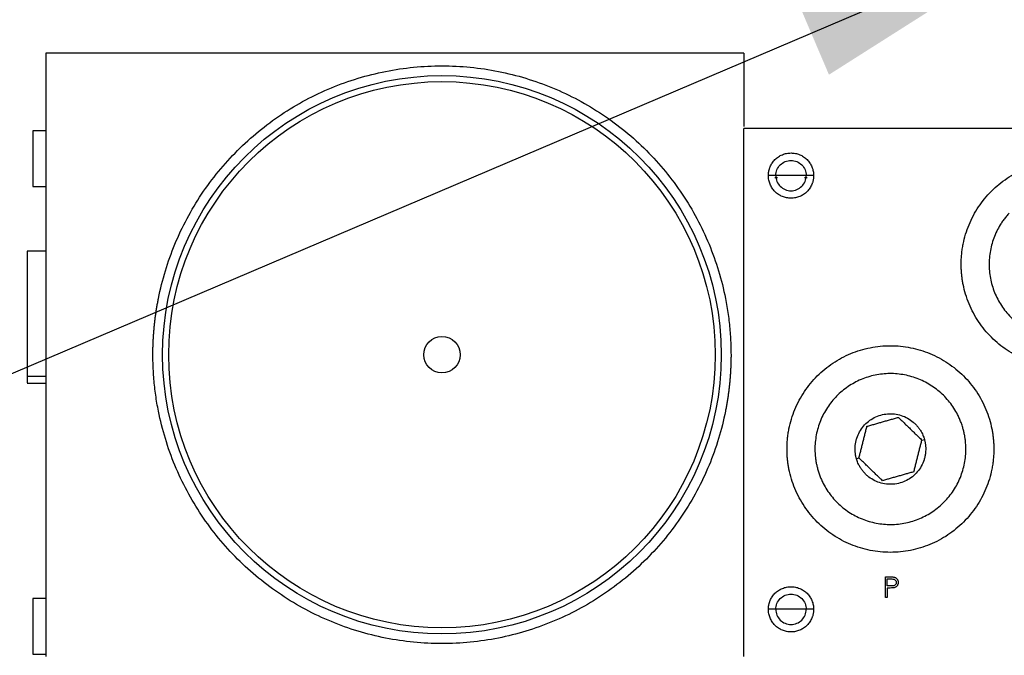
# Model space of a CAD drawing. Header units: inches. Extents: x 3 to 150, y 3 to 116.
# Tile 20 of 64: x 33.82 to 40.34, y 92.02 to 96.24. Entities that reach past the tile are written whole.
import ezdxf

# ---------------------------------------------------------------- set-up
doc = ezdxf.new("R2010")
doc.units = ezdxf.units.IN
doc.header["$LTSCALE"] = 14
doc.header["$MEASUREMENT"] = 0
doc.layers.add('TEXT', color=140, linetype='Continuous', lineweight=25)
doc.dimstyles.new('SLDDIMSTYLE3', dxfattribs={"dimtxt": 0.18, "dimasz": 1.82, "dimexe": 0, "dimexo": 0.0625, "dimgap": 0, "dimtad": 0, "dimtih": 1, "dimtoh": 1, "dimdec": 0, "dimrnd": 1e-09, "dimzin": 0, "dimdsep": 46, "dimtxsty": 'Standard', "dimsah": 1, "dimcen": 0.09, "dimadec": 0, "dimazin": 0, "dimtfac": 1.82, "dimtdec": 0, "dimtofl": 0, "dimtmove": 0, "dimatfit": 3, "dimfxl": 0, "dimfrac": 2, "dimtolj": 1, "dimtzin": 0, "dimarcsym": 0})

msp = doc.modelspace()

# ---------------------------------------------------------------- linework, layer by layer
for p, q in [((38.6192, 96.0159), (33.9942, 96.0159)), ((33.9942, 96.0159), (33.9942, 92.0159)), ((38.6192, 96.0159), (38.6192, 95.5297)), ((33.9942, 95.5009), (33.9092, 95.5009)), ((38.6192, 92.0159), (38.6192, 95.5159)), ((41.8692, 95.5159), (38.6192, 95.5159)), ((38.8312, 95.2034), (38.7817, 95.2034)), ((38.8254, 95.1909), (38.8421, 95.1909)), ((38.9317, 95.2034), (38.8312, 95.2034)), ((39.0322, 95.2034), (38.9317, 95.2034)), ((39.0213, 95.1909), (39.038, 95.1909)), ((39.0817, 95.2034), (39.0322, 95.2034)), ((33.9092, 95.1309), (33.9942, 95.1309)), ((33.9942, 94.7034), (33.8722, 94.7034)), ((33.8722, 93.8739), (33.9942, 93.8739)), ((33.8722, 93.8284), (33.9942, 93.8284)), ((39.7984, 93.4502), (39.8153, 93.4549)), ((39.3652, 93.3268), (39.382, 93.3316)), ((39.5568, 92.5437), (39.5839, 92.5437)), ((39.5568, 92.4059), (39.5568, 92.5437)), ((39.5692, 92.4836), (39.5692, 92.5295)), ((39.5692, 92.5295), (39.5944, 92.5295)), ((39.5933, 92.4833), (39.5692, 92.4836)), ((39.5692, 92.4695), (39.5692, 92.4059)), ((39.5791, 92.4695), (39.5692, 92.4695)), ((33.9942, 92.4009), (33.9092, 92.4009)), ((39.5692, 92.4059), (39.5568, 92.4059)), ((38.8312, 92.3284), (38.7817, 92.3284)), ((38.9317, 92.3284), (38.8312, 92.3284)), ((39.0322, 92.3284), (38.9317, 92.3284)), ((39.0817, 92.3284), (39.0322, 92.3284)), ((33.9092, 92.0309), (33.9942, 92.0309))]:
    msp.add_line(p, q)
for radius in [1.8505, 1.8105, 0.1208]:
    msp.add_circle((36.6192, 94.0159), radius)
for points, knots in [([(34.7042, 94.0159), (34.7043, 94.0248), (34.7043, 94.0428), (34.7049, 94.0697), (34.7058, 94.0965), (34.7072, 94.1233), (34.7088, 94.1501), (34.7109, 94.1769), (34.7134, 94.2036), (34.7162, 94.2302), (34.7194, 94.2569), (34.7229, 94.2835), (34.7269, 94.31), (34.7312, 94.3366), (34.7359, 94.363), (34.7511, 94.4422), (34.7837, 94.5727), (34.8472, 94.7499), (34.9276, 94.9201), (35.0244, 95.0815), (35.1365, 95.2327), (35.2629, 95.3721), (35.4024, 95.4986), (35.5536, 95.6107), (35.715, 95.7075), (35.8852, 95.7879), (36.0624, 95.8514), (36.245, 95.8971), (36.4312, 95.9248), (36.6192, 95.9339), (36.8072, 95.9248), (36.9934, 95.8971), (37.176, 95.8514), (37.3532, 95.7879), (37.5234, 95.7075), (37.6848, 95.6107), (37.8361, 95.4986), (37.9755, 95.3721), (38.1019, 95.2327), (38.214, 95.0815), (38.3108, 94.9201), (38.3913, 94.7499), (38.4547, 94.5727), (38.4896, 94.4335), (38.5074, 94.3366), (38.5157, 94.2835), (38.5224, 94.2303), (38.5277, 94.1769), (38.5314, 94.1234), (38.5338, 94.0697), (38.5341, 94.0338), (38.5342, 94.0159)], [0, 0, 0, 0, 0.004477, 0.008949, 0.013416, 0.01788, 0.022342, 0.026801, 0.03126, 0.035719, 0.040178, 0.04464, 0.049104, 0.053572, 0.058044, 0.062522, 0.093768, 0.125019, 0.156265, 0.187516, 0.218762, 0.250013, 0.28126, 0.31251, 0.343757, 0.375007, 0.406254, 0.437504, 0.468751, 0.500001, 0.531248, 0.562498, 0.593745, 0.624995, 0.656242, 0.687492, 0.718739, 0.749989, 0.781236, 0.812486, 0.843733, 0.874983, 0.90623, 0.93748, 0.946429, 0.95536, 0.96428, 0.973198, 0.982119, 0.99105, 1, 1, 1, 1]), ([(33.9092, 95.5009), (33.9092, 95.5009), (33.9092, 95.4961), (33.9092, 95.4775), (33.9092, 95.4638), (33.9092, 95.4296), (33.9092, 95.409), (33.9092, 95.3643), (33.9092, 95.3401), (33.9092, 95.2917), (33.9092, 95.2674), (33.9092, 95.2227), (33.9092, 95.2022), (33.9092, 95.1679), (33.9092, 95.1542), (33.9092, 95.1357), (33.9092, 95.1309), (33.9092, 95.1309)], [0, 0, 0, 0, 0.125, 0.125, 0.25, 0.25, 0.375, 0.375, 0.5, 0.5, 0.625, 0.625, 0.75, 0.75, 0.875, 0.875, 1, 1, 1, 1]), ([(38.7817, 95.2034), (38.7818, 95.2058), (38.7818, 95.2108), (38.7824, 95.2181), (38.7833, 95.2254), (38.7845, 95.2326), (38.7861, 95.2398), (38.7881, 95.2469), (38.7904, 95.2539), (38.7957, 95.2676), (38.8061, 95.2873), (38.825, 95.3101), (38.8478, 95.3289), (38.8739, 95.3428), (38.9022, 95.3515), (38.9317, 95.3543), (38.9612, 95.3515), (38.9895, 95.3428), (39.0156, 95.3289), (39.0384, 95.3101), (39.0573, 95.2873), (39.0689, 95.2655), (39.0755, 95.247), (39.0791, 95.2327), (39.0813, 95.2181), (39.0816, 95.2083), (39.0817, 95.2034)], [0, 0, 0, 0, 0.015771, 0.03143, 0.047014, 0.062561, 0.07811, 0.093698, 0.109364, 0.125146, 0.187601, 0.250103, 0.312559, 0.375061, 0.437516, 0.500018, 0.562474, 0.624976, 0.687431, 0.749933, 0.812389, 0.874891, 0.906312, 0.937434, 0.968561, 1, 1, 1, 1]), ([(38.8312, 95.2034), (38.8312, 95.2165), (38.8338, 95.2297), (38.8439, 95.254), (38.8513, 95.2651), (38.87, 95.2837), (38.8811, 95.2912), (38.9054, 95.3013), (38.9186, 95.3039), (38.9449, 95.3039), (38.958, 95.3013), (38.9823, 95.2912), (38.9935, 95.2837), (39.0121, 95.2651), (39.0195, 95.254), (39.0296, 95.2297), (39.0322, 95.2165), (39.0322, 95.2034)], [0, 0, 0, 0, 0.125, 0.125, 0.25, 0.25, 0.375, 0.375, 0.5, 0.5, 0.625, 0.625, 0.75, 0.75, 0.875, 0.875, 1, 1, 1, 1]), ([(40.0592, 94.6159), (40.0593, 94.6215), (40.0593, 94.6327), (40.06, 94.6495), (40.061, 94.6663), (40.0624, 94.683), (40.0643, 94.6997), (40.0666, 94.7164), (40.0692, 94.733), (40.0754, 94.766), (40.0876, 94.815), (40.1103, 94.8784), (40.1391, 94.9393), (40.1852, 95.0162), (40.2567, 95.1034), (40.3612, 95.1891), (40.4804, 95.2528), (40.6097, 95.292), (40.7442, 95.3053), (40.8787, 95.292), (41.008, 95.2528), (41.1272, 95.1891), (41.2317, 95.1034), (41.3032, 95.0162), (41.3493, 94.9393), (41.3781, 94.8784), (41.4008, 94.815), (41.4139, 94.7628), (41.421, 94.723), (41.4247, 94.6964), (41.4273, 94.6696), (41.4289, 94.6428), (41.4291, 94.6249), (41.4292, 94.6159)], [0, 0, 0, 0, 0.0078364, 0.015659, 0.0234725, 0.0312815, 0.0390909, 0.0469053, 0.0547294, 0.0625681, 0.0938353, 0.1251126, 0.1563798, 0.1876571, 0.2501259, 0.3125947, 0.3750636, 0.4375324, 0.5000012, 0.56247, 0.6249388, 0.6874076, 0.7498765, 0.8123453, 0.8436125, 0.8748898, 0.906157, 0.9374343, 0.9499652, 0.9624679, 0.9749616, 0.9874659, 1, 1, 1, 1]), ([(39.0817, 95.2034), (39.0817, 95.2009), (39.0816, 95.196), (39.0811, 95.1886), (39.0802, 95.1813), (39.0789, 95.1741), (39.0773, 95.1669), (39.0753, 95.1599), (39.073, 95.1529), (39.0677, 95.1391), (39.0573, 95.1195), (39.0385, 95.0966), (39.0156, 95.0778), (38.9895, 95.0639), (38.9612, 95.0553), (38.9317, 95.0524), (38.9023, 95.0553), (38.874, 95.0639), (38.8478, 95.0778), (38.825, 95.0966), (38.8061, 95.1195), (38.7946, 95.1413), (38.7879, 95.1598), (38.7843, 95.1741), (38.7821, 95.1886), (38.7819, 95.1984), (38.7817, 95.2034)], [0, 0, 0, 0, 0.015771, 0.03143, 0.047014, 0.062561, 0.07811, 0.093698, 0.109364, 0.125146, 0.187601, 0.250103, 0.312559, 0.375061, 0.437516, 0.500018, 0.562474, 0.624976, 0.687431, 0.749933, 0.812389, 0.874891, 0.906312, 0.937434, 0.968561, 1, 1, 1, 1]), ([(38.8312, 95.2034), (38.8312, 95.1902), (38.8338, 95.1771), (38.8439, 95.1528), (38.8513, 95.1416), (38.87, 95.123), (38.8811, 95.1156), (38.9054, 95.1055), (38.9186, 95.1029), (38.9449, 95.1029), (38.958, 95.1055), (38.9823, 95.1156), (38.9935, 95.123), (39.0121, 95.1416), (39.0195, 95.1528), (39.0296, 95.1771), (39.0322, 95.1902), (39.0322, 95.2034)], [0, 0, 0, 0, 0.125, 0.125, 0.25, 0.25, 0.375, 0.375, 0.5, 0.5, 0.625, 0.625, 0.75, 0.75, 0.875, 0.875, 1, 1, 1, 1]), ([(40.3771, 94.9553), (40.374, 94.9519), (40.3677, 94.9449), (40.3586, 94.9342), (40.3498, 94.9233), (40.3414, 94.9121), (40.3332, 94.9007), (40.3254, 94.8891), (40.3116, 94.8674), (40.2936, 94.8345), (40.2744, 94.7893), (40.2596, 94.7424), (40.2462, 94.6783), (40.2414, 94.5962), (40.2549, 94.4985), (40.2872, 94.4053), (40.3371, 94.3201), (40.4026, 94.2464), (40.4812, 94.1868), (40.57, 94.1438), (40.6654, 94.1189), (40.7639, 94.113), (40.8454, 94.1243), (40.9082, 94.1427), (40.9538, 94.161), (40.9974, 94.1838), (41.0317, 94.2062), (41.0577, 94.2261), (41.0764, 94.2419), (41.0944, 94.2586), (41.1057, 94.2705), (41.1113, 94.2764)], [0, 0, 0, 0, 0.008954, 0.017891, 0.026818, 0.035743, 0.044671, 0.05361, 0.062568, 0.093833, 0.125112, 0.156378, 0.187657, 0.250126, 0.312595, 0.375064, 0.437533, 0.500002, 0.562471, 0.62494, 0.687409, 0.749878, 0.812347, 0.843612, 0.874892, 0.906157, 0.937436, 0.953094, 0.968715, 0.984338, 1, 1, 1, 1]), ([(33.8722, 94.7015), (33.8722, 94.7015), (33.8722, 94.7017), (33.8722, 94.6827), (33.8722, 94.6478), (33.8722, 94.5976), (33.8722, 94.5347), (33.8722, 94.4615), (33.8722, 94.3808), (33.8722, 94.2957), (33.8722, 94.2094), (33.8722, 94.1253), (33.8722, 94.0465), (33.8722, 93.9765), (33.8722, 93.9165), (33.8722, 93.8881), (33.8722, 93.8739)], [0, 0, 0, 0, 0.047989, 0.121221, 0.194453, 0.267684, 0.340916, 0.414147, 0.487379, 0.560611, 0.633842, 0.707074, 0.780305, 0.853537, 0.926768, 1, 1, 1, 1]), ([(41.4292, 94.6159), (41.4292, 94.6103), (41.4291, 94.599), (41.4285, 94.5822), (41.4274, 94.5655), (41.426, 94.5487), (41.4241, 94.532), (41.4219, 94.5154), (41.4192, 94.4988), (41.413, 94.4657), (41.4008, 94.4167), (41.3781, 94.3533), (41.3493, 94.2924), (41.3032, 94.2155), (41.2317, 94.1284), (41.1272, 94.0426), (41.008, 93.9789), (40.8787, 93.9397), (40.7442, 93.9265), (40.6097, 93.9397), (40.4804, 93.9789), (40.3612, 94.0426), (40.2567, 94.1284), (40.1852, 94.2155), (40.1391, 94.2924), (40.1104, 94.3533), (40.0876, 94.4167), (40.0746, 94.469), (40.0675, 94.5087), (40.0638, 94.5353), (40.0612, 94.5621), (40.0595, 94.5889), (40.0593, 94.6069), (40.0592, 94.6159)], [0, 0, 0, 0, 0.007836, 0.015659, 0.023472, 0.031282, 0.039091, 0.046905, 0.054729, 0.062568, 0.093835, 0.125113, 0.15638, 0.187657, 0.250126, 0.312595, 0.375064, 0.437532, 0.500001, 0.56247, 0.624939, 0.687408, 0.749876, 0.812345, 0.843612, 0.87489, 0.906157, 0.937434, 0.949965, 0.962468, 0.974962, 0.987466, 1, 1, 1, 1]), ([(38.9052, 93.3909), (38.9053, 93.3965), (38.9053, 93.4077), (38.906, 93.4245), (38.907, 93.4413), (38.9084, 93.458), (38.9103, 93.4747), (38.9126, 93.4914), (38.9152, 93.508), (38.9214, 93.541), (38.9336, 93.59), (38.9563, 93.6534), (38.9851, 93.7143), (39.0312, 93.7912), (39.1027, 93.8784), (39.2072, 93.9641), (39.3264, 94.0278), (39.4557, 94.067), (39.5902, 94.0803), (39.7247, 94.067), (39.854, 94.0278), (39.9732, 93.9641), (40.0777, 93.8784), (40.1492, 93.7912), (40.1953, 93.7143), (40.2241, 93.6534), (40.2468, 93.59), (40.2599, 93.5378), (40.267, 93.498), (40.2707, 93.4714), (40.2733, 93.4446), (40.2749, 93.4178), (40.2751, 93.3999), (40.2752, 93.3909)], [0, 0, 0, 0, 0.0078364, 0.015659, 0.0234725, 0.0312815, 0.0390909, 0.0469053, 0.0547294, 0.0625681, 0.0938353, 0.1251126, 0.1563798, 0.1876571, 0.2501259, 0.3125947, 0.3750636, 0.4375324, 0.5000012, 0.56247, 0.6249388, 0.6874076, 0.7498765, 0.8123453, 0.8436125, 0.8748898, 0.906157, 0.9374343, 0.9499652, 0.9624679, 0.9749616, 0.9874659, 1, 1, 1, 1]), ([(38.5342, 94.0159), (38.5342, 94.0069), (38.5341, 93.989), (38.5335, 93.9621), (38.5326, 93.9352), (38.5313, 93.9084), (38.5296, 93.8816), (38.5275, 93.8549), (38.5251, 93.8282), (38.5223, 93.8015), (38.5191, 93.7749), (38.5155, 93.7483), (38.5116, 93.7217), (38.5072, 93.6952), (38.5025, 93.6687), (38.4874, 93.5896), (38.4547, 93.4591), (38.3913, 93.2819), (38.3109, 93.1117), (38.214, 92.9503), (38.1019, 92.799), (37.9755, 92.6596), (37.8361, 92.5331), (37.6848, 92.4211), (37.5234, 92.3242), (37.3532, 92.2438), (37.176, 92.1803), (36.9934, 92.1347), (36.8072, 92.107), (36.6192, 92.0978), (36.4312, 92.107), (36.245, 92.1347), (36.0624, 92.1803), (35.8852, 92.2438), (35.715, 92.3242), (35.5536, 92.4211), (35.4024, 92.5331), (35.263, 92.6596), (35.1365, 92.799), (35.0244, 92.9503), (34.9276, 93.1117), (34.8472, 93.2819), (34.7837, 93.4591), (34.7489, 93.5983), (34.731, 93.6951), (34.7227, 93.7482), (34.716, 93.8015), (34.7107, 93.8549), (34.707, 93.9084), (34.7046, 93.9621), (34.7044, 93.9979), (34.7042, 94.0159)], [0, 0, 0, 0, 0.004477, 0.008949, 0.013416, 0.01788, 0.022342, 0.026801, 0.03126, 0.035719, 0.040179, 0.04464, 0.049104, 0.053572, 0.058044, 0.062522, 0.093768, 0.125019, 0.156266, 0.187516, 0.218763, 0.250013, 0.281259, 0.31251, 0.343756, 0.375007, 0.406254, 0.437504, 0.468751, 0.500001, 0.531248, 0.562498, 0.593745, 0.624995, 0.656242, 0.687492, 0.718739, 0.749989, 0.781236, 0.812486, 0.843733, 0.874983, 0.90623, 0.93748, 0.946429, 0.95536, 0.96428, 0.973198, 0.982119, 0.99105, 1, 1, 1, 1]), ([(33.8722, 93.8739), (33.8722, 93.8629), (33.8722, 93.8408), (33.8722, 93.8278), (33.8722, 93.8298), (33.8722, 93.8303)], [0, 0, 0, 0, 0.426496, 0.852991, 1, 1, 1, 1]), ([(40.0711, 93.5278), (40.0698, 93.5323), (40.0672, 93.5413), (40.0627, 93.5546), (40.058, 93.5677), (40.0528, 93.5808), (40.0473, 93.5937), (40.0414, 93.6064), (40.03, 93.6295), (40.0113, 93.6619), (39.9827, 93.7019), (39.9504, 93.7389), (39.9026, 93.7837), (39.835, 93.8305), (39.7445, 93.8698), (39.6481, 93.8908), (39.5495, 93.8924), (39.4524, 93.8749), (39.3607, 93.8387), (39.2777, 93.7853), (39.2068, 93.7167), (39.1506, 93.6357), (39.1178, 93.5602), (39.1008, 93.497), (39.0927, 93.4485), (39.0895, 93.3995), (39.0908, 93.3585), (39.0942, 93.326), (39.098, 93.3017), (39.1029, 93.2777), (39.1072, 93.2619), (39.1093, 93.254)], [0, 0, 0, 0, 0.008954, 0.017891, 0.026818, 0.035743, 0.044671, 0.05361, 0.062568, 0.093833, 0.125112, 0.156378, 0.187657, 0.250126, 0.312595, 0.375064, 0.437533, 0.500002, 0.562471, 0.62494, 0.687409, 0.749878, 0.812347, 0.843612, 0.874892, 0.906157, 0.937436, 0.953094, 0.968715, 0.984338, 1, 1, 1, 1]), ([(39.3652, 93.3268), (39.3644, 93.3298), (39.3627, 93.3357), (39.3608, 93.3446), (39.3591, 93.3537), (39.3578, 93.3628), (39.3565, 93.3765), (39.3559, 93.3949), (39.3574, 93.4178), (39.3612, 93.4405), (39.3691, 93.4701), (39.3845, 93.5054), (39.4108, 93.5434), (39.444, 93.5755), (39.4828, 93.6004), (39.5257, 93.6174), (39.5712, 93.6256), (39.6173, 93.6248), (39.6624, 93.615), (39.7048, 93.5966), (39.7364, 93.5747), (39.7588, 93.5537), (39.7739, 93.5364), (39.7873, 93.5177), (39.7975, 93.5), (39.8051, 93.4838), (39.8108, 93.4696), (39.8138, 93.4598), (39.8153, 93.4549)], [0, 0, 0, 0, 0.012528, 0.025029, 0.037523, 0.050029, 0.062566, 0.093824, 0.125111, 0.156369, 0.187656, 0.250126, 0.312595, 0.375065, 0.437534, 0.500003, 0.562473, 0.624942, 0.687412, 0.749881, 0.812351, 0.843608, 0.874896, 0.906153, 0.937441, 0.958302, 0.979125, 1, 1, 1, 1]), ([(39.382, 93.3316), (39.3831, 93.336), (39.3853, 93.3448), (39.3886, 93.358), (39.3918, 93.3708), (39.3962, 93.3881), (39.4017, 93.4099), (39.4083, 93.4365), (39.415, 93.463), (39.4216, 93.4892), (39.4282, 93.5155), (39.4325, 93.5327), (39.4348, 93.5416)], [0, 0, 0, 0, 0.065155, 0.128453, 0.189947, 0.249698, 0.376551, 0.499064, 0.622647, 0.749705, 0.870746, 1, 1, 1, 1]), ([(39.4348, 93.5416), (39.4392, 93.5428), (39.4479, 93.5453), (39.4609, 93.549), (39.4736, 93.5526), (39.4907, 93.5575), (39.5124, 93.5637), (39.5388, 93.5712), (39.5651, 93.5787), (39.591, 93.586), (39.6171, 93.5935), (39.6342, 93.5983), (39.643, 93.6008)], [0, 0, 0, 0, 0.065279, 0.128498, 0.189709, 0.248971, 0.376085, 0.499881, 0.622794, 0.749148, 0.870451, 1, 1, 1, 1]), ([(39.643, 93.6008), (39.6463, 93.5976), (39.6528, 93.5913), (39.6625, 93.5819), (39.672, 93.5727), (39.6849, 93.5603), (39.701, 93.5446), (39.7206, 93.5256), (39.7403, 93.5066), (39.7597, 93.4877), (39.7792, 93.4688), (39.7919, 93.4565), (39.7984, 93.4502)], [0, 0, 0, 0, 0.065155, 0.128453, 0.189947, 0.249698, 0.376551, 0.499064, 0.622647, 0.749705, 0.870746, 1, 1, 1, 1]), ([(39.1093, 93.254), (39.1106, 93.2495), (39.1133, 93.2405), (39.1177, 93.2272), (39.1225, 93.214), (39.1276, 93.201), (39.1331, 93.1881), (39.139, 93.1753), (39.1504, 93.1523), (39.1691, 93.1198), (39.1977, 93.0799), (39.2301, 93.0429), (39.2778, 92.9981), (39.3454, 92.9512), (39.4359, 92.9119), (39.5323, 92.891), (39.6309, 92.8893), (39.728, 92.9069), (39.8198, 92.9431), (39.9027, 92.9965), (39.9737, 93.065), (40.0299, 93.1461), (40.0626, 93.2215), (40.0797, 93.2847), (40.0877, 93.3332), (40.091, 93.3823), (40.0896, 93.4232), (40.0862, 93.4558), (40.0824, 93.48), (40.0775, 93.5041), (40.0732, 93.5199), (40.0711, 93.5278)], [0, 0, 0, 0, 0.008954, 0.017891, 0.026818, 0.035743, 0.044671, 0.05361, 0.062568, 0.093833, 0.125112, 0.156378, 0.187657, 0.250126, 0.312595, 0.375064, 0.437533, 0.500002, 0.562471, 0.62494, 0.687409, 0.749878, 0.812347, 0.843612, 0.874892, 0.906157, 0.937436, 0.953094, 0.968715, 0.984338, 1, 1, 1, 1]), ([(39.8153, 93.4549), (39.8161, 93.452), (39.8177, 93.4461), (39.8197, 93.4371), (39.8213, 93.4281), (39.8226, 93.419), (39.824, 93.4053), (39.8246, 93.3869), (39.823, 93.3639), (39.8193, 93.3412), (39.8113, 93.3116), (39.796, 93.2763), (39.7697, 93.2384), (39.7365, 93.2063), (39.6977, 93.1813), (39.6547, 93.1644), (39.6093, 93.1561), (39.5631, 93.1569), (39.518, 93.1667), (39.4757, 93.1851), (39.444, 93.207), (39.4217, 93.228), (39.4065, 93.2453), (39.3931, 93.264), (39.3829, 93.2817), (39.3753, 93.2979), (39.3696, 93.3121), (39.3667, 93.3219), (39.3652, 93.3268)], [0, 0, 0, 0, 0.0125278, 0.025029, 0.0375229, 0.0500289, 0.0625662, 0.0938239, 0.1251113, 0.156369, 0.1876564, 0.2501258, 0.3125952, 0.3750647, 0.4375341, 0.5000035, 0.5624729, 0.6249423, 0.6874117, 0.7498812, 0.8123506, 0.8436083, 0.8748957, 0.9061535, 0.9374408, 0.9583023, 0.9791254, 1, 1, 1, 1]), ([(39.7457, 93.2402), (39.7468, 93.2446), (39.749, 93.2533), (39.7523, 93.2664), (39.7555, 93.2793), (39.7599, 93.2967), (39.7654, 93.3187), (39.7721, 93.3453), (39.7788, 93.3719), (39.7854, 93.3981), (39.7919, 93.4243), (39.7963, 93.4414), (39.7984, 93.4502)], [0, 0, 0, 0, 0.06467, 0.127706, 0.189457, 0.250318, 0.376533, 0.500957, 0.624611, 0.75033, 0.872701, 1, 1, 1, 1]), ([(40.2752, 93.3909), (40.2752, 93.3853), (40.2751, 93.374), (40.2745, 93.3572), (40.2734, 93.3405), (40.272, 93.3237), (40.2701, 93.307), (40.2679, 93.2904), (40.2652, 93.2738), (40.259, 93.2407), (40.2468, 93.1917), (40.2241, 93.1283), (40.1953, 93.0674), (40.1492, 92.9905), (40.0777, 92.9034), (39.9732, 92.8176), (39.854, 92.7539), (39.7247, 92.7147), (39.5902, 92.7015), (39.4557, 92.7147), (39.3264, 92.7539), (39.2072, 92.8176), (39.1027, 92.9034), (39.0312, 92.9905), (38.9851, 93.0674), (38.9564, 93.1283), (38.9336, 93.1917), (38.9206, 93.244), (38.9135, 93.2837), (38.9098, 93.3103), (38.9072, 93.3371), (38.9055, 93.3639), (38.9053, 93.3819), (38.9052, 93.3909)], [0, 0, 0, 0, 0.0078364, 0.015659, 0.0234725, 0.0312815, 0.0390909, 0.0469053, 0.0547294, 0.0625681, 0.0938353, 0.1251126, 0.1563798, 0.1876571, 0.2501259, 0.3125947, 0.3750636, 0.4375324, 0.5000012, 0.56247, 0.6249388, 0.6874076, 0.7498765, 0.8123453, 0.8436125, 0.8748898, 0.906157, 0.9374343, 0.9499652, 0.9624679, 0.9749616, 0.9874659, 1, 1, 1, 1]), ([(39.5374, 93.1809), (39.5341, 93.1841), (39.5276, 93.1904), (39.5179, 93.1998), (39.5084, 93.209), (39.4956, 93.2215), (39.4794, 93.2371), (39.4598, 93.2562), (39.4402, 93.2752), (39.4208, 93.294), (39.4013, 93.3129), (39.3885, 93.3252), (39.382, 93.3316)], [0, 0, 0, 0, 0.065155, 0.128453, 0.189947, 0.249698, 0.376551, 0.499064, 0.622647, 0.749705, 0.870746, 1, 1, 1, 1]), ([(39.7457, 93.2402), (39.7412, 93.2389), (39.7324, 93.2364), (39.7193, 93.2327), (39.7066, 93.229), (39.6894, 93.2242), (39.6678, 93.218), (39.6415, 93.2105), (39.6151, 93.203), (39.5891, 93.1956), (39.5631, 93.1882), (39.5462, 93.1834), (39.5374, 93.1809)], [0, 0, 0, 0, 0.065798, 0.129507, 0.191181, 0.25088, 0.377138, 0.500147, 0.623846, 0.751057, 0.87146, 1, 1, 1, 1]), ([(39.5839, 92.5437), (39.5861, 92.5437), (39.5903, 92.5436), (39.5958, 92.5435), (39.6003, 92.5433), (39.6048, 92.5431), (39.6098, 92.5427), (39.6136, 92.5419), (39.6152, 92.5416)], [0, 0, 0, 0, 0.2104945, 0.4000555, 0.522365, 0.6400937, 0.8359006, 1, 1, 1, 1]), ([(39.6293, 92.5067), (39.6292, 92.5046), (39.629, 92.5026), (39.6279, 92.4987), (39.6271, 92.4968), (39.624, 92.4916), (39.6208, 92.4887), (39.6136, 92.4851), (39.6095, 92.4843), (39.6015, 92.4834), (39.5974, 92.4833), (39.5933, 92.4833)], [0, 0, 0, 0, 0.125, 0.125, 0.25, 0.25, 0.5, 0.5, 0.75, 0.75, 1, 1, 1, 1]), ([(39.5944, 92.5295), (39.5984, 92.5295), (39.6023, 92.5294), (39.6102, 92.5286), (39.6142, 92.5279), (39.6212, 92.5242), (39.6241, 92.5213), (39.6272, 92.5163), (39.628, 92.5144), (39.629, 92.5106), (39.6292, 92.5086), (39.6293, 92.5067)], [0, 0, 0, 0, 0.25, 0.25, 0.5, 0.5, 0.75, 0.75, 0.875, 0.875, 1, 1, 1, 1]), ([(39.6416, 92.5067), (39.6416, 92.505), (39.6415, 92.5018), (39.6407, 92.4972), (39.6393, 92.4922), (39.6367, 92.4867), (39.6317, 92.4804), (39.6255, 92.4759), (39.6192, 92.4731), (39.6158, 92.4722), (39.6141, 92.4717)], [0, 0, 0, 0, 0.104614, 0.199565, 0.285995, 0.42949, 0.571635, 0.785434, 0.892709, 1, 1, 1, 1]), ([(39.6152, 92.5416), (39.6163, 92.5413), (39.6182, 92.5408), (39.6219, 92.5394), (39.6262, 92.5371), (39.6309, 92.5334), (39.6349, 92.5291), (39.6381, 92.5241), (39.6402, 92.5185), (39.6412, 92.5137), (39.6416, 92.5098), (39.6416, 92.5078), (39.6416, 92.5067)], [0, 0, 0, 0, 0.068582, 0.125067, 0.250047, 0.374805, 0.499998, 0.62326, 0.749908, 0.874925, 0.930593, 1, 1, 1, 1]), ([(38.7817, 92.3284), (38.7818, 92.3308), (38.7818, 92.3358), (38.7824, 92.3431), (38.7833, 92.3504), (38.7845, 92.3576), (38.7861, 92.3648), (38.7881, 92.3719), (38.7904, 92.3789), (38.7957, 92.3926), (38.8061, 92.4123), (38.825, 92.4351), (38.8478, 92.4539), (38.8739, 92.4678), (38.9022, 92.4765), (38.9317, 92.4793), (38.9612, 92.4765), (38.9895, 92.4678), (39.0156, 92.4539), (39.0384, 92.4351), (39.0573, 92.4123), (39.0689, 92.3905), (39.0755, 92.372), (39.0791, 92.3577), (39.0813, 92.3431), (39.0816, 92.3333), (39.0817, 92.3284)], [0, 0, 0, 0, 0.015771, 0.03143, 0.047014, 0.062561, 0.07811, 0.093698, 0.109364, 0.125146, 0.187601, 0.250103, 0.312559, 0.375061, 0.437516, 0.500018, 0.562474, 0.624976, 0.687431, 0.749933, 0.812389, 0.874891, 0.906312, 0.937434, 0.968561, 1, 1, 1, 1]), ([(39.6141, 92.4717), (39.6132, 92.4715), (39.6113, 92.4711), (39.608, 92.4706), (39.6031, 92.4702), (39.5933, 92.4696), (39.5849, 92.4695), (39.5791, 92.4695)], [0, 0, 0, 0, 0.086315, 0.163264, 0.285723, 0.500003, 1, 1, 1, 1]), ([(33.9092, 92.4009), (33.9092, 92.4009), (33.9092, 92.3961), (33.9092, 92.3775), (33.9092, 92.3638), (33.9092, 92.3296), (33.9092, 92.309), (33.9092, 92.2643), (33.9092, 92.2401), (33.9092, 92.1917), (33.9092, 92.1674), (33.9092, 92.1227), (33.9092, 92.1022), (33.9092, 92.0679), (33.9092, 92.0542), (33.9092, 92.0357), (33.9092, 92.0309), (33.9092, 92.0309)], [0, 0, 0, 0, 0.125, 0.125, 0.25, 0.25, 0.375, 0.375, 0.5, 0.5, 0.625, 0.625, 0.75, 0.75, 0.875, 0.875, 1, 1, 1, 1]), ([(38.8312, 92.3284), (38.8312, 92.3415), (38.8338, 92.3547), (38.8439, 92.379), (38.8513, 92.3901), (38.87, 92.4087), (38.8811, 92.4162), (38.9054, 92.4263), (38.9186, 92.4289), (38.9449, 92.4289), (38.958, 92.4263), (38.9823, 92.4162), (38.9935, 92.4087), (39.0121, 92.3901), (39.0195, 92.379), (39.0296, 92.3547), (39.0322, 92.3415), (39.0322, 92.3284)], [0, 0, 0, 0, 0.125, 0.125, 0.25, 0.25, 0.375, 0.375, 0.5, 0.5, 0.625, 0.625, 0.75, 0.75, 0.875, 0.875, 1, 1, 1, 1]), ([(39.0817, 92.3284), (39.0817, 92.3259), (39.0816, 92.321), (39.0811, 92.3136), (39.0802, 92.3063), (39.0789, 92.2991), (39.0773, 92.2919), (39.0753, 92.2849), (39.073, 92.2779), (39.0677, 92.2641), (39.0573, 92.2445), (39.0385, 92.2216), (39.0156, 92.2028), (38.9895, 92.1889), (38.9612, 92.1803), (38.9317, 92.1774), (38.9023, 92.1803), (38.874, 92.1889), (38.8478, 92.2028), (38.825, 92.2216), (38.8061, 92.2445), (38.7946, 92.2663), (38.7879, 92.2848), (38.7843, 92.2991), (38.7821, 92.3136), (38.7819, 92.3234), (38.7817, 92.3284)], [0, 0, 0, 0, 0.015771, 0.03143, 0.047014, 0.062561, 0.07811, 0.093698, 0.109364, 0.125146, 0.187601, 0.250103, 0.312559, 0.375061, 0.437516, 0.500018, 0.562474, 0.624976, 0.687431, 0.749933, 0.812389, 0.874891, 0.906312, 0.937434, 0.968561, 1, 1, 1, 1]), ([(38.8312, 92.3284), (38.8312, 92.3152), (38.8338, 92.3021), (38.8439, 92.2778), (38.8513, 92.2666), (38.87, 92.248), (38.8811, 92.2406), (38.9054, 92.2305), (38.9186, 92.2279), (38.9449, 92.2279), (38.958, 92.2305), (38.9823, 92.2406), (38.9935, 92.248), (39.0121, 92.2666), (39.0195, 92.2778), (39.0296, 92.3021), (39.0322, 92.3152), (39.0322, 92.3284)], [0, 0, 0, 0, 0.125, 0.125, 0.25, 0.25, 0.375, 0.375, 0.5, 0.5, 0.625, 0.625, 0.75, 0.75, 0.875, 0.875, 1, 1, 1, 1])]:
    msp.add_open_spline(points, degree=3, knots=knots)

# ---------------------------------------------------------------- leaders
at = {"layer": 'TEXT'}
msp.add_leader([(40.74, 96.8612), (24.0629, 89.7511), (20.5629, 89.7511)], dimstyle='SLDDIMSTYLE3', dxfattribs=at)

doc.saveas('drawing.dxf')
